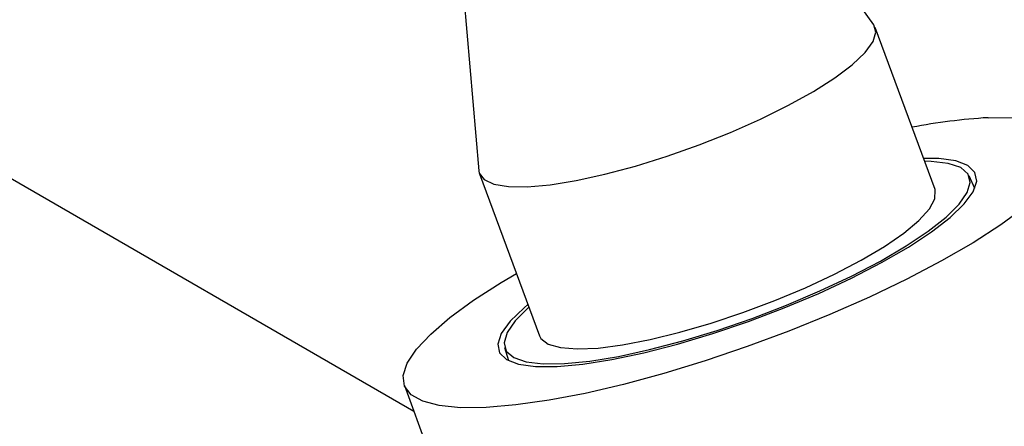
# Model space of a CAD drawing. Header units: inches. Extents: x 0.6 to 33.8, y 0 to 21.7.
# Tile 154 of 172: x 29.077 to 29.701, y 17.819 to 18.077. Entities that reach past the tile are written whole.
import ezdxf

# ---------------------------------------------------------------- set-up
doc = ezdxf.new("R2010")
doc.units = ezdxf.units.IN
doc.header["$MEASUREMENT"] = 0

msp = doc.modelspace()

# ---------------------------------------------------------------- linework, layer by layer
at = {"color": 7, "linetype": 'Continuous'}
for p, q in [((29.61859, 18.07383), (29.54539, 18.17622)), ((29.35724, 18.10672), (29.36817, 17.98133)), ((29.65744, 17.96944), (29.61952, 18.07208)), ((28.9172, 18.06543), (29.3269, 17.82892)), ((29.3686, 17.97939), (29.40651, 17.87675)), ((29.68262, 17.97015), (29.67903, 17.97806)), ((29.3845, 17.86926), (29.38691, 17.86093)), ((29.32091, 17.84513), (29.37254, 17.70537))]:
    msp.add_line(p, q, dxfattribs=at)
at = {"color": 7, "linetype": 'Continuous', "flags": 128}
for points in [[(29.36817, 17.98133), (29.36844, 17.97986), (29.37147, 17.97566), (29.37768, 17.97276), (29.38689, 17.97123), (29.39889, 17.97111), (29.41335, 17.9724), (29.4299, 17.97508), (29.44811, 17.97907), (29.46751, 17.98427), (29.4876, 17.99054), (29.50786, 17.99772), (29.52776, 18.00563), (29.54679, 18.01406), (29.56445, 18.02279), (29.58029, 18.03159), (29.59389, 18.04025), (29.60491, 18.04853), (29.61306, 18.05622), (29.61813, 18.06312), (29.61998, 18.06905), (29.61859, 18.07383)], [(29.69107, 18.01494), (29.70735, 18.01507)], [(29.41786, 17.85721), (29.43409, 17.85868), (29.4525, 17.86158), (29.47269, 17.86586), (29.4942, 17.87142), (29.51656, 17.87813), (29.53926, 17.88584), (29.5618, 17.89439), (29.58367, 17.90358), (29.60439, 17.9132), (29.62349, 17.92305), (29.64054, 17.93289), (29.65517, 17.94252), (29.66705, 17.95171), (29.67591, 17.96027), (29.68156, 17.96799), (29.68386, 17.97471), (29.68277, 17.98028), (29.67831, 17.98457), (29.67059, 17.98748), (29.65977, 17.98896), (29.65017, 17.98911)], [(29.60447, 17.91448), (29.62287, 17.92407), (29.63923, 17.93363), (29.65319, 17.94296), (29.66445, 17.95185), (29.67275, 17.9601), (29.6779, 17.96752), (29.6798, 17.97394), (29.67839, 17.97923), (29.67371, 17.98327), (29.66586, 17.98596), (29.65503, 17.98725), (29.65082, 17.98736)], [(29.59373, 17.91575), (29.61054, 17.92455), (29.62531, 17.93331), (29.63766, 17.94181), (29.64727, 17.94982), (29.6539, 17.95714), (29.65737, 17.96357), (29.6576, 17.96896), (29.65744, 17.96944)], [(29.71416, 17.95796), (29.69918, 17.947), (29.68155, 17.93567), (29.66158, 17.92413), (29.63955, 17.91258), (29.61583, 17.9012), (29.59079, 17.89016), (29.56482, 17.87964), (29.53833, 17.8698), (29.51174, 17.86081), (29.48547, 17.8528), (29.45994, 17.84589), (29.43554, 17.84021), (29.41266, 17.83583), (29.39166, 17.83282), (29.37288, 17.83125), (29.3566, 17.83111), (29.34309, 17.83243), (29.33256, 17.83518), (29.32517, 17.83932), (29.32105, 17.84478), (29.32025, 17.85147), (29.32279, 17.85929), (29.32863, 17.86812), (29.33768, 17.87781), (29.34979, 17.88822), (29.36477, 17.89918), (29.3824, 17.91052), (29.39195, 17.91618)], [(29.40651, 17.87675), (29.40747, 17.87497), (29.4121, 17.8714), (29.41984, 17.86918), (29.43048, 17.86835), (29.44375, 17.86894), (29.4593, 17.87093), (29.47674, 17.87427), (29.49561, 17.87888), (29.51542, 17.88463), (29.53566, 17.89138), (29.5558, 17.89895), (29.57533, 17.90715), (29.59373, 17.91575)], [(29.39989, 17.89467), (29.3995, 17.89433), (29.3912, 17.88608), (29.38605, 17.87867), (29.38415, 17.87224), (29.38556, 17.86695), (29.39024, 17.86291), (29.39809, 17.86022), (29.40892, 17.85893), (29.42251, 17.85908), (29.43854, 17.86066), (29.45665, 17.86363), (29.47645, 17.86792), (29.49749, 17.87346), (29.5193, 17.8801), (29.5414, 17.8877), (29.56328, 17.89609), (29.58446, 17.90508), (29.60447, 17.91448)], [(29.39924, 17.89643), (29.3969, 17.89447), (29.38804, 17.88592), (29.38239, 17.87819), (29.38009, 17.87147), (29.38118, 17.86591), (29.38564, 17.86162), (29.39336, 17.8587), (29.40418, 17.85722), (29.41786, 17.85721)]]:
    msp.add_lwpolyline(points, dxfattribs=at)
at = {"color": 7, "linetype": 'Continuous'}
msp.add_arc((29.71434, 17.636), 0.37965, 93.51369, 100.85018, dxfattribs=at)

doc.saveas('drawing.dxf')
